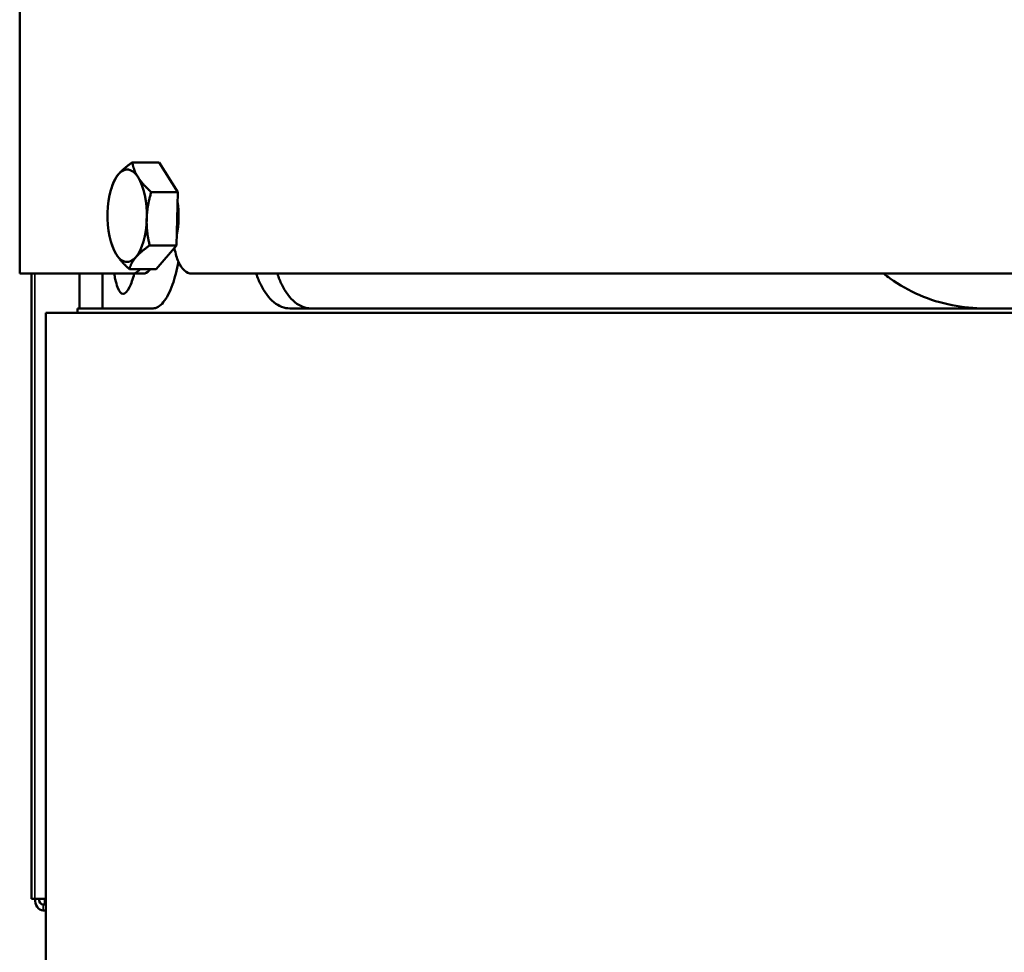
# Model space of a CAD drawing. Header units: millimetres. Extents: x -1845 to 7573, y -1484 to 1950.
# Tile 20 of 41: x 4812 to 4982, y 473 to 634. Entities that reach past the tile are written whole.
import ezdxf

# ---------------------------------------------------------------- set-up
doc = ezdxf.new("R2010")
doc.units = ezdxf.units.MM
doc.layers.add('Видимые тонкие (ГОСТ)', color=7, linetype='Continuous', lineweight=35)
doc.layers.add('Видимый контур (ГОСТ)', color=7, linetype='Continuous', lineweight=50)

msp = doc.modelspace()

# ---------------------------------------------------------------- linework, layer by layer
at = {"layer": 'Видимые тонкие (ГОСТ)'}
for p, q in [((4814.47, 590.17), (4814.47, 482.17)), ((4815.89, 481.17), (4815.89, 480.17))]:
    msp.add_line(p, q, dxfattribs=at)
at = {"layer": 'Видимый контур (ГОСТ)'}
for p, q in [((4811.86, 590.17), (4811.86, 749.17)), ((4835.93, 609.39), (4831.32, 609.39)), ((4835.93, 609.39), (4839.18, 604.26)), ((4827.69, 604.89), (4827.88, 605.49)), ((4839.18, 604.26), (4834.57, 604.26)), ((4839.18, 604.26), (4838.92, 595.04)), ((4827.69, 595.45), (4827.78, 595.15)), ((4838.92, 595.04), (4834.31, 595.04)), ((4838.92, 595.04), (4835.42, 590.95)), ((4831.4, 590.17), (4811.86, 590.17)), ((4813.89, 482.17), (4813.89, 590.17)), ((4822.17, 584.17), (4822.17, 590.17)), ((4826.17, 590.17), (4826.17, 584.17)), ((4835.42, 590.95), (4830.81, 590.95)), ((4831.4, 590.17), (4833.21, 590.17)), ((5290.79, 590.17), (4841.54, 590.17)), ((5327.36, 583.39), (4816.36, 583.39)), ((4816.36, -372.83), (4816.36, 583.39)), ((4821.86, 584.17), (4834.9, 584.17)), ((4821.86, 583.39), (4821.86, 584.17)), ((4858.5, 584.17), (5026.86, 584.17)), ((4813.89, 482.17), (4814.47, 482.17)), ((4816.36, 482.17), (4814.47, 482.17)), ((4816.19, 482.17), (4816.19, 481.33)), ((4815.89, 481.17), (4816.36, 481.17)), ((4815.89, 480.17), (4816.36, 480.17))]:
    msp.add_line(p, q, dxfattribs=at)
for centre, major_axis, ratio, start_param, end_param in [((4830.42, 600.17), (0, -8), 0.422618, 3.600346, 4.647543), ((4830.42, 600.17), (0, 8), 0.422618, 5.694741, 6.741938), ((4830.42, 600.17), (0, 8), 0.422618, 4.647543, 5.694741), ((4836.22, 600.17), (0, -7.31), 0.422618, 2.463573, 2.642723), ((4836.22, 600.17), (0, -7.32), 0.422618, 1.098374, 1.913527), ((4830.42, 600.17), (0, -8), 0.422618, 4.647543, 5.694741), ((4830.42, 600.17), (0, 8), 0.422618, 3.600346, 4.647543), ((4830.42, 600.17), (0, -8), 0.422618, 5.694741, 6.741938), ((4815.89, 482.17), (0, -2), 0.707107, 4.712389, 6.283185), ((4815.89, 482.17), (0, -1), 0.707107, 4.712389, 6.283185)]:
    msp.add_ellipse(centre, major_axis=major_axis, ratio=ratio, start_param=start_param, end_param=end_param, dxfattribs=at)
for points, weights in [([(4828.92, 607.34), (4829.73, 608.29), (4831.32, 609.39)], [1, 1.0379548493, 1]), ([(4831.32, 609.39), (4831.54, 608.02), (4832.3, 606.83)], [1, 1.0379548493, 1]), ([(4827.88, 605.49), (4828.18, 606.47), (4828.92, 607.34)], [1.0060154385, 1.03466133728, 1]), ([(4832.3, 606.83), (4833.05, 605.64), (4834.57, 604.26)], [1, 1.0379548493, 1]), ([(4834.57, 604.26), (4833.85, 601.79), (4833.79, 599.65)], [1, 1.0379548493, 1]), ([(4833.79, 599.65), (4833.73, 597.51), (4834.31, 595.04)], [1, 1.0379548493, 1]), ([(4828.54, 593.52), (4828.04, 594.31), (4827.78, 595.15)], [1, 1.024854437, 1.01715740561]), ([(4830.81, 590.95), (4829.3, 592.33), (4828.54, 593.52)], [1, 1.0379548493, 1]), ([(4834.31, 595.04), (4832.73, 593.95), (4831.92, 593)], [1, 1.0379548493, 1]), ([(4831.92, 593), (4831.1, 592.05), (4830.81, 590.95)], [1, 1.0379548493, 1])]:
    msp.add_rational_spline(points, weights, degree=2, dxfattribs=at)
for points, knots in [([(4838.58, 594.65), (4838.59, 594.6), (4838.6, 594.54), (4838.77, 593.63), (4839.01, 592.84), (4839.56, 591.6), (4839.92, 591.06), (4840.7, 590.35), (4841.13, 590.17), (4841.54, 590.17)], [-1.8627034, -1.8627034, -1.8627034, -1.8627034, -1.8469837, -1.8469837, -1.5832861, -1.5832861, -1.3194538, -1.3194538, -1.0556215, -1.0556215, -1.0556215, -1.0556215]), ([(4839.27, 592.27), (4839.01, 590.76), (4838.65, 589.38), (4837.81, 587.03), (4837.25, 585.95), (4836.08, 584.52), (4835.46, 584.17), (4834.9, 584.17)], [4.816878, 4.816878, 4.816878, 4.816878, 5.288417, 5.288417, 5.817663, 5.817663, 6.34691, 6.34691, 6.34691, 6.34691]), ([(4831.65, 590.17), (4831.4, 589.22), (4831.11, 588.41), (4830.45, 587.05), (4830.06, 586.67), (4829.38, 586.67), (4829.05, 587.05), (4828.62, 588.2), (4828.49, 588.67), (4828.3, 589.52), (4828.25, 589.84), (4828.19, 590.17)], [1.268483, 1.268483, 1.268483, 1.268483, 1.707181, 1.707181, 2.284371, 2.284371, 2.856588, 2.856588, 3.142696, 3.142696, 3.294655, 3.294655, 3.294655, 3.294655]), ([(4831.4, 590.17), (4831.73, 590.17), (4832.1, 590.35), (4832.5, 590.78), (4832.57, 590.86), (4832.64, 590.95)], [-1.0550598, -1.0550598, -1.0550598, -1.0550598, -0.7911969, -0.7911969, -0.735447, -0.735447, -0.735447, -0.735447]), ([(4834.46, 590.95), (4834.39, 590.86), (4834.32, 590.78), (4833.91, 590.35), (4833.55, 590.17), (4833.21, 590.17)], [0.7354485, 0.7354485, 0.7354485, 0.7354485, 0.7911993, 0.7911993, 1.055065, 1.055065, 1.055065, 1.055065]), ([(4858.5, 584.17), (4857.58, 584.17), (4856.62, 584.52), (4854.88, 585.95), (4854.1, 587.03), (4853.21, 588.85), (4852.95, 589.48), (4852.72, 590.17)], [-2.113714, -2.113714, -2.113714, -2.113714, -1.584035, -1.584035, -1.054357, -1.054357, -0.813103, -0.813103, -0.813103, -0.813103]), ([(4856.36, 590.17), (4856.59, 589.48), (4856.85, 588.85), (4857.73, 587.03), (4858.52, 585.95), (4860.26, 584.52), (4861.23, 584.17), (4862.15, 584.17)], [0.81311, 0.81311, 0.81311, 0.81311, 1.054345, 1.054345, 1.5841, 1.5841, 2.113855, 2.113855, 2.113855, 2.113855]), ([(4978.58, 584.17), (4976.72, 584.17), (4974.8, 584.35), (4970.99, 585.1), (4969.11, 585.68), (4965.5, 587.23), (4963.78, 588.2), (4961.82, 589.61), (4961.46, 589.89), (4961.1, 590.17)], [4.783291, 4.783291, 4.783291, 4.783291, 5.386529, 5.386529, 5.989766, 5.989766, 6.593004, 6.593004, 6.735246, 6.735246, 6.735246, 6.735246])]:
    msp.add_open_spline(points, degree=3, knots=knots, dxfattribs=at)

doc.saveas('drawing.dxf')
